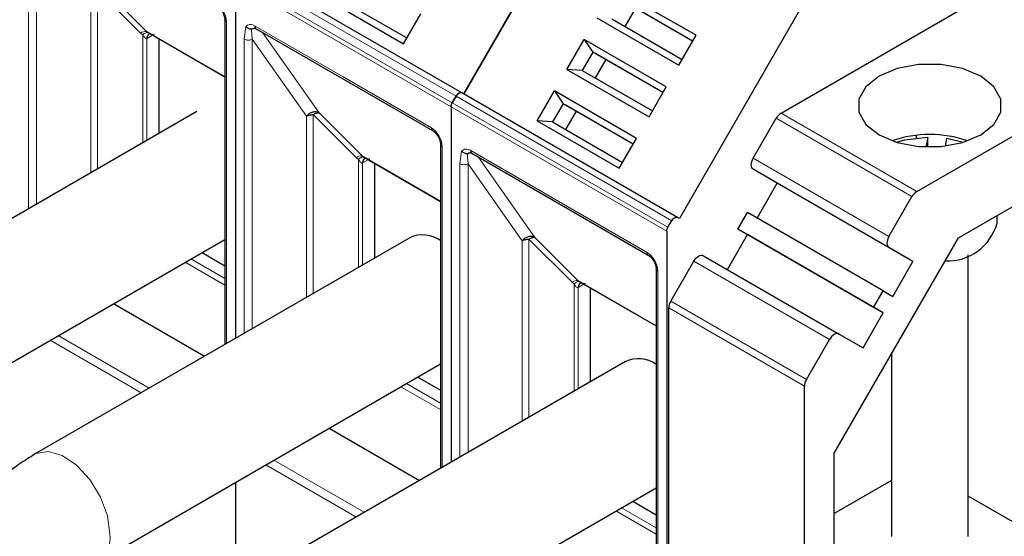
# Model space of a CAD drawing. Header units: millimetres. Extents: x 5 to 418, y 2 to 292.
# Tile 44 of 52: x 354.74 to 368.43, y 127.5 to 134.68. Entities that reach past the tile are written whole.
import ezdxf

# ---------------------------------------------------------------- set-up
doc = ezdxf.new("R2010")
doc.units = ezdxf.units.MM

msp = doc.modelspace()

# ---------------------------------------------------------------- linework, layer by layer
at = {"color": 7, "linetype": 'Continuous', "lineweight": 25}
for p, q in [((365.3262, 133.377), (373.233, 137.9415)), ((367.2118, 132.2885), (375.1186, 136.8529)), ((362.5806, 136.5308), (360.9139, 133.6441)), ((360.9139, 133.6441), (362.5806, 136.5308)), ((360.8872, 133.6595), (357.8891, 135.3902)), ((357.7396, 135.1967), (357.7396, 130.2476)), ((357.7396, 135.1967), (357.7396, 130.2476)), ((364.1433, 134.4585), (363.0026, 135.117)), ((358.9379, 135.0004), (360.0785, 134.3419)), ((359.1504, 134.9854), (360.1252, 134.4227)), ((364.0966, 134.3777), (363.1219, 134.9404)), ((364.0966, 134.3777), (363.1486, 134.9251)), ((363.3019, 134.8365), (363.1552, 134.5825)), ((360.0785, 134.3419), (360.3185, 134.7575)), ((362.7626, 134.7015), (363.9033, 134.043)), ((362.9752, 134.6864), (363.95, 134.1237)), ((365.5787, 134.8), (363.912, 131.9133)), ((357.5936, 134.6739), (357.5936, 130.1634)), ((357.5938, 134.6707), (357.5936, 134.6739)), ((358.0296, 134.5502), (360.4809, 133.1351)), ((356.5047, 134.5131), (356.525, 134.4986)), ((356.5135, 134.5049), (357.5936, 133.8813)), ((356.5422, 134.4793), (356.5518, 134.4827)), ((356.6742, 134.4121), (356.6742, 133.0942)), ((363.9033, 134.043), (364.1433, 134.4585)), ((362.3493, 133.9856), (362.5892, 134.4011)), ((363.7299, 133.7426), (362.5892, 134.4011)), ((362.5892, 134.4011), (362.7086, 134.2245)), ((362.7086, 134.2245), (362.5619, 133.9705)), ((363.6833, 133.6618), (362.7086, 134.2245)), ((362.7086, 134.2245), (362.7352, 134.2091)), ((363.6833, 133.6618), (362.7352, 134.2091)), ((362.8886, 134.1206), (362.7419, 133.8666)), ((362.3493, 133.9856), (363.49, 133.327)), ((362.5619, 133.9705), (362.3493, 133.9856)), ((362.5619, 133.9705), (363.5366, 133.4078)), ((363.49, 133.327), (363.7299, 133.7426)), ((360.7543, 133.5216), (360.8072, 133.6133)), ((360.8072, 133.6133), (360.7543, 133.5216)), ((360.9139, 133.6441), (360.8872, 133.6595)), ((363.8854, 131.9287), (360.8872, 133.6595)), ((361.936, 133.2696), (362.1759, 133.6852)), ((363.3166, 133.0267), (362.1759, 133.6852)), ((362.1759, 133.6852), (362.2952, 133.5086)), ((360.7378, 133.4659), (360.7378, 128.5277)), ((360.7378, 133.4659), (360.7378, 128.5277)), ((362.2952, 133.5086), (362.1486, 133.2546)), ((363.27, 132.9459), (362.2952, 133.5086)), ((362.2952, 133.5086), (362.3219, 133.4932)), ((363.27, 132.9459), (362.3219, 133.4932)), ((357.2026, 133.3992), (351.9512, 130.3676)), ((362.4752, 133.4047), (362.3286, 133.1507)), ((361.936, 133.2696), (363.0767, 132.6111)), ((362.1486, 133.2546), (361.936, 133.2696)), ((362.1486, 133.2546), (363.1233, 132.6919)), ((364.939, 132.7514), (365.2596, 133.3066)), ((367.2054, 133.0692), (367.2054, 133.03)), ((367.3665, 133.0409), (367.3397, 132.9057)), ((367.3665, 132.9051), (367.3665, 133.0409)), ((360.5918, 132.9431), (360.5918, 128.4435)), ((360.5919, 132.9399), (360.5918, 132.9431)), ((363.0767, 132.6111), (363.3166, 133.0267)), ((367.6107, 132.9186), (367.6314, 133.0234)), ((367.8565, 132.9703), (367.6314, 133.0234)), ((359.5028, 132.7823), (359.5231, 132.7678)), ((359.5116, 132.7741), (360.5918, 132.1505)), ((361.0277, 132.8194), (363.479, 131.4043)), ((359.5403, 132.7485), (359.55, 132.7519)), ((359.6724, 132.6813), (359.6724, 131.3634)), ((365.2723, 132.405), (364.939, 132.5975)), ((364.9924, 131.92), (365.2723, 132.405)), ((367.158, 131.3164), (365.2723, 132.405)), ((367.7909, 131.6429), (369.091, 132.3935)), ((366.8246, 131.6629), (367.1452, 132.2181)), ((364.7257, 131.766), (364.859, 131.997)), ((366.7446, 130.9084), (364.859, 131.997)), ((368.3273, 131.8491), (368.3273, 131.9526)), ((363.7525, 131.7908), (363.8054, 131.8825)), ((363.912, 131.9133), (363.8854, 131.9287)), ((363.7359, 131.7351), (363.7359, 123.1964)), ((364.579, 131.2041), (364.859, 131.6891)), ((366.6113, 130.6775), (364.7257, 131.766)), ((364.859, 131.6891), (364.7257, 131.766)), ((366.7446, 130.6005), (364.859, 131.6891)), ((352.8178, 128.8665), (357.5936, 131.6235)), ((360.163, 131.6466), (354.9493, 128.6368)), ((366.0646, 128.6529), (367.7909, 131.6429)), ((357.2768, 131.4406), (357.5936, 131.2577)), ((367.158, 131.3164), (366.8246, 131.5089)), ((367.9273, 127.4942), (367.9273, 131.4069)), ((363.7918, 130.7644), (364.1123, 131.3196)), ((364.2457, 131.3966), (366.1313, 130.308)), ((366.878, 130.8314), (367.158, 131.3164)), ((363.5899, 131.2123), (363.5899, 125.551)), ((363.5901, 131.2092), (363.5899, 131.2123)), ((362.501, 131.0515), (362.5212, 131.037)), ((362.5097, 131.0433), (363.5899, 130.4198)), ((362.5385, 131.0177), (362.5481, 131.0212)), ((362.6705, 130.9505), (362.6705, 129.6435)), ((366.6113, 130.6775), (366.7446, 130.9084)), ((366.7446, 130.9084), (366.878, 130.8314)), ((356.0471, 130.7307), (357.3118, 130.0007)), ((363.7642, 123.4594), (363.7642, 130.6715)), ((366.4646, 130.1155), (366.7446, 130.6005)), ((366.7446, 130.6005), (366.6113, 130.6775)), ((366.1313, 130.308), (366.4646, 130.1155)), ((365.6774, 129.6758), (365.998, 130.2311)), ((366.8607, 130.0316), (366.8607, 127.4942)), ((355.8159, 127.1357), (360.5918, 129.8927)), ((363.1612, 129.9267), (357.9474, 126.9169)), ((360.2749, 129.7098), (360.5918, 129.5269)), ((365.6498, 126.0355), (365.6498, 129.5829)), ((359.0453, 128.9999), (360.3005, 128.2753)), ((366.0646, 126.2886), (366.0646, 128.6529)), ((366.8607, 128.2749), (366.0646, 127.8153)), ((357.7396, 128.2462), (357.7396, 126.7837)), ((357.7396, 128.2462), (357.7396, 126.7837)), ((358.814, 125.4158), (363.5899, 128.1728)), ((363.2636, 127.9845), (363.5899, 127.7961)), ((369.091, 127.3853), (367.9273, 128.0571))]:
    msp.add_line(p, q, dxfattribs=at)
at = {"color": 7, "linetype": 'Continuous', "lineweight": 18}
for p, q in [((354.8641, 132.0492), (354.8641, 136.1359)), ((354.9772, 132.1145), (354.9772, 136.1359)), ((360.7543, 133.5216), (357.7562, 135.2524)), ((360.8072, 133.6133), (357.8091, 135.3441)), ((355.906, 135.1118), (356.5047, 134.5131)), ((360.7378, 133.4659), (357.7396, 135.1967)), ((355.7302, 135.0648), (355.73, 132.5491)), ((356.4231, 134.4885), (355.8244, 135.0872)), ((355.8244, 135.0872), (355.8244, 132.6036)), ((357.6171, 134.6412), (357.6171, 130.1769)), ((357.8622, 134.4051), (357.8865, 134.5805)), ((358.013, 134.5868), (359.2387, 133.8793)), ((356.4231, 134.4885), (356.4525, 134.4641)), ((356.4525, 134.4641), (356.4525, 132.9662)), ((357.5936, 133.8845), (356.5047, 134.5131)), ((356.5091, 134.4152), (356.5183, 134.4202)), ((356.5091, 132.9989), (356.5091, 134.4152)), ((356.5892, 134.4612), (356.5183, 134.4202)), ((357.9753, 134.4051), (357.9636, 134.546)), ((358.1185, 134.4989), (358.9042, 133.381)), ((357.8622, 130.3184), (357.8622, 134.4051)), ((357.9753, 134.4051), (358.7284, 133.334)), ((357.9753, 130.3837), (357.9753, 134.4051)), ((359.2387, 133.8793), (360.4643, 133.1717)), ((363.8054, 131.8825), (360.8072, 133.6133)), ((363.7359, 131.7351), (360.7378, 133.4659)), ((363.7525, 131.7908), (360.7543, 133.5216)), ((358.7284, 133.334), (358.7281, 130.8183)), ((359.4212, 132.7577), (358.8225, 133.3564)), ((358.8225, 133.3564), (358.8225, 130.8728)), ((358.9042, 133.381), (359.5028, 132.7823)), ((365.3262, 133.377), (367.2118, 132.2885)), ((367.1452, 132.2181), (365.2596, 133.3066)), ((360.6152, 132.9105), (360.6152, 128.457)), ((360.5918, 132.1537), (359.5028, 132.7823)), ((360.8603, 132.6743), (360.8846, 132.8497)), ((360.9735, 132.6743), (360.9617, 132.8152)), ((361.0112, 132.8561), (362.2368, 132.1485)), ((361.1166, 132.7681), (361.9023, 131.6502)), ((359.4212, 132.7577), (359.4507, 132.7333)), ((359.4507, 132.7333), (359.4507, 131.2354)), ((359.5072, 132.6845), (359.5165, 132.6895)), ((359.5072, 131.2681), (359.5072, 132.6845)), ((359.5767, 132.7242), (359.5165, 132.6895)), ((360.8603, 128.5985), (360.8603, 132.6743)), ((360.9735, 132.6743), (361.7265, 131.6032)), ((360.9735, 128.6638), (360.9735, 132.6743)), ((364.939, 132.7514), (366.8246, 131.6629)), ((366.8246, 131.5089), (364.939, 132.5975)), ((362.2368, 132.1485), (363.4625, 131.441)), ((361.7265, 131.6032), (361.7263, 129.0984)), ((362.4193, 131.0269), (361.8206, 131.6256)), ((361.8206, 131.6256), (361.8206, 129.1529)), ((361.9023, 131.6502), (362.501, 131.0515)), ((357.0436, 131.306), (357.5936, 130.9885)), ((357.5936, 131.0777), (357.1209, 131.3506)), ((365.998, 130.2311), (364.1123, 131.3196)), ((363.6133, 131.1797), (363.6133, 125.5183)), ((362.4193, 131.0269), (362.4488, 131.0025)), ((362.4488, 131.0025), (362.4488, 129.5155)), ((363.5899, 130.4229), (362.501, 131.0515)), ((362.5855, 130.9996), (362.5146, 130.9587)), ((362.5054, 130.9537), (362.5146, 130.9587)), ((362.5054, 129.5482), (362.5054, 130.9537)), ((363.7918, 130.7644), (365.6774, 129.6758)), ((365.6498, 129.5829), (363.7642, 130.6715)), ((356.2406, 129.6003), (355.1648, 130.2214)), ((356.5426, 129.5566), (355.2779, 130.2867)), ((360.5918, 129.3469), (360.119, 129.6198)), ((356.4294, 129.4913), (356.2406, 129.6003)), ((360.0418, 129.5752), (360.5918, 129.2577)), ((359.5313, 127.8313), (358.2761, 128.5559)), ((359.2387, 127.8696), (358.1629, 128.4906)), ((359.4182, 127.7659), (359.2387, 127.8696)), ((363.0305, 127.8499), (363.5899, 127.5269)), ((363.5899, 127.6161), (363.1077, 127.8945))]:
    msp.add_line(p, q, dxfattribs=at)
at = {"color": 7, "linetype": 'Continuous', "lineweight": 25, "flags": 128}
for points in [[(368.1011, 133.8904), (367.848, 133.9965), (367.5504, 134.0523), (367.2376, 134.0523), (366.94, 133.9965), (366.6869, 133.8904), (366.503, 133.7442), (366.4063, 133.5725), (366.4063, 133.3919), (366.503, 133.2201), (366.6869, 133.074), (366.94, 132.9678), (367.2376, 132.912), (367.5504, 132.912), (367.848, 132.9678), (368.1011, 133.074), (368.285, 133.2201), (368.3817, 133.3919), (368.3817, 133.5725), (368.285, 133.7442), (368.1011, 133.8904)], [(360.4783, 133.1369), (360.4798, 133.1358), (360.4809, 133.1351)], [(367.3665, 133.0409), (367.0423, 133.0014), (366.9315, 132.9703)], [(364.939, 132.5975), (364.9273, 132.6072), (364.9186, 132.621), (364.9132, 132.6383), (364.9114, 132.6585), (364.9132, 132.6808), (364.9186, 132.7043), (364.9273, 132.7282), (364.939, 132.7514)], [(366.8246, 131.6629), (366.8129, 131.6396), (366.8042, 131.6158), (366.7988, 131.5922), (366.797, 131.57), (366.7988, 131.5498), (366.8042, 131.5324), (366.8129, 131.5186), (366.8246, 131.5089)], [(363.4764, 131.4061), (363.478, 131.405), (363.479, 131.4043)], [(364.1123, 131.3196), (364.1266, 131.3414), (364.1429, 131.3609), (364.1606, 131.3773), (364.179, 131.39), (364.1974, 131.3985), (364.2151, 131.4025), (364.2314, 131.4019), (364.2457, 131.3966)], [(366.1313, 130.308), (366.117, 130.3133), (366.1007, 130.314), (366.083, 130.31), (366.0646, 130.3014), (366.0462, 130.2887), (366.0285, 130.2723), (366.0122, 130.2528), (365.998, 130.2311)]]:
    msp.add_lwpolyline(points, dxfattribs=at)
at = {"color": 7, "linetype": 'Continuous', "lineweight": 18, "flags": 128}
msp.add_lwpolyline([(354.9495, 128.6369), (354.9675, 128.6465), (355.1364, 128.6764), (355.332, 128.6207), (355.533, 128.4854), (355.7178, 128.2852), (355.8662, 128.0417), (355.9622, 127.7814), (355.9954, 127.5325)], dxfattribs=at)
at = {"color": 7, "linetype": 'Continuous', "lineweight": 18}
for centre, radius, start, end in [((357.6342, 134.6787), 0.0412, 191.12459, 245.37522), ((358.0511, 134.582), 0.0384, 172.74417, 235.94365), ((356.4931, 134.4038), 0.1099, 83.93525, 129.59813), ((356.5789, 134.4196), 0.0699, 120.50191, 183.60726), ((356.5858, 134.4267), 0.0677, 127.44584, 185.46637), ((360.5056, 133.168), 0.0414, 174.79359, 228.71218), ((360.6323, 132.9479), 0.0412, 191.12459, 245.37522), ((359.4912, 132.673), 0.1099, 83.93525, 129.59813), ((361.0492, 132.8512), 0.0384, 172.74417, 235.94365), ((359.577, 132.6889), 0.0699, 120.50191, 183.60726), ((359.5839, 132.6959), 0.0677, 127.44584, 185.46637), ((363.5037, 131.4372), 0.0414, 174.79359, 228.71218), ((363.6305, 131.2171), 0.0412, 191.12459, 245.37522), ((362.4894, 130.9422), 0.1099, 83.93525, 129.59813), ((362.5752, 130.9581), 0.0699, 120.50191, 183.60726), ((362.582, 130.9651), 0.0677, 127.44584, 185.46637), ((355.5818, 127.4806), 0.4169, 304.16529, 7.14659)]:
    msp.add_arc(centre, radius, start, end, dxfattribs=at)
at = {"color": 7, "linetype": 'Continuous', "lineweight": 25}
for centre, radius, start, end in [((365.428, 133.2138), 0.1923, 121.95467, 151.14439), ((367.394, 131.4554), 1.6253, 71.00769, 108.99231), ((367.3136, 132.1253), 0.1923, 121.95467, 151.14439), ((367.6421, 132.0332), 0.7096, 267.17582, 344.9592), ((360.342, 131.2503), 0.4349, 54.95592, 114.30788), ((363.9564, 130.6649), 0.1924, 148.85627, 178.0435), ((363.3402, 129.5304), 0.4349, 54.95592, 114.30788), ((365.8421, 129.5763), 0.1924, 148.85627, 178.0435)]:
    msp.add_arc(centre, radius, start, end, dxfattribs=at)
at = {"color": 7, "linetype": 'Continuous', "lineweight": 18}
for points, knots in [([(357.4662, 134.9025), (357.4852, 134.8892), (357.5145, 134.8687), (357.5496, 134.8267), (357.5736, 134.7904), (357.5931, 134.7514), (357.6119, 134.7), (357.615, 134.6643), (357.6171, 134.6412)], [0, 0, 0, 0, 0.239443, 0.3695074, 0.4999998, 0.6300645, 0.760557, 1, 1, 1, 1]), ([(357.8865, 134.5805), (357.894, 134.5877), (357.9091, 134.6022), (357.9403, 134.609), (357.9754, 134.6056), (358.0005, 134.5931), (358.013, 134.5868)], [0, 0, 0, 0, 0.2492254, 0.4999518, 0.7492335, 1, 1, 1, 1]), ([(356.4525, 134.4641), (356.4596, 134.4704), (356.4739, 134.4833), (356.4942, 134.4954), (356.5121, 134.5015), (356.5207, 134.4996), (356.525, 134.4986)], [0, 0, 0, 0, 0.2460807, 0.5, 0.7539193, 1, 1, 1, 1]), ([(356.5091, 134.4152), (356.5072, 134.4147), (356.5031, 134.4137), (356.494, 134.4153), (356.474, 134.4279), (356.4617, 134.4487), (356.4525, 134.4641)], [0, 0, 0, 0, 0.0804047, 0.1687507, 0.3816896, 1, 1, 1, 1]), ([(356.525, 134.4986), (356.5415, 134.4888), (356.5639, 134.4755), (356.5917, 134.4698), (356.603, 134.4704), (356.6072, 134.472), (356.6092, 134.4728)], [0, 0, 0, 0, 0.6068166, 0.8244318, 0.9155486, 1, 1, 1, 1]), ([(360.4643, 133.1717), (360.4833, 133.1584), (360.5126, 133.1379), (360.5477, 133.096), (360.5717, 133.0596), (360.5912, 133.0206), (360.61, 132.9692), (360.6132, 132.9335), (360.6152, 132.9105)], [0, 0, 0, 0, 0.239443, 0.3695074, 0.4999998, 0.6300645, 0.760557, 1, 1, 1, 1]), ([(359.4507, 132.7333), (359.4577, 132.7396), (359.4721, 132.7525), (359.4923, 132.7646), (359.5102, 132.7707), (359.5189, 132.7688), (359.5231, 132.7678)], [0, 0, 0, 0, 0.2460807, 0.5, 0.7539193, 1, 1, 1, 1]), ([(359.5231, 132.7678), (359.5396, 132.758), (359.562, 132.7448), (359.5898, 132.739), (359.6011, 132.7396), (359.6053, 132.7412), (359.6073, 132.742)], [0, 0, 0, 0, 0.6068166, 0.8244318, 0.9155486, 1, 1, 1, 1]), ([(360.8846, 132.8497), (360.8922, 132.8569), (360.9073, 132.8714), (360.9385, 132.8782), (360.9735, 132.8748), (360.9986, 132.8623), (361.0112, 132.8561)], [0, 0, 0, 0, 0.2492254, 0.4999518, 0.7492335, 1, 1, 1, 1]), ([(359.5072, 132.6845), (359.5053, 132.6839), (359.5012, 132.6829), (359.4921, 132.6845), (359.4721, 132.6971), (359.4598, 132.7179), (359.4507, 132.7333)], [0, 0, 0, 0, 0.0804047, 0.1687507, 0.3816896, 1, 1, 1, 1]), ([(363.4625, 131.441), (363.4814, 131.4277), (363.5107, 131.4072), (363.5459, 131.3652), (363.5699, 131.3288), (363.5894, 131.2898), (363.6082, 131.2384), (363.6113, 131.2027), (363.6133, 131.1797)], [0, 0, 0, 0, 0.239443, 0.3695074, 0.4999998, 0.6300645, 0.760557, 1, 1, 1, 1]), ([(362.4488, 131.0025), (362.4559, 131.0089), (362.4702, 131.0217), (362.4904, 131.0338), (362.5084, 131.0399), (362.517, 131.038), (362.5212, 131.037)], [0, 0, 0, 0, 0.2460807, 0.5, 0.7539193, 1, 1, 1, 1]), ([(362.5054, 130.9537), (362.5034, 130.9532), (362.4994, 130.9521), (362.4902, 130.9537), (362.4703, 130.9663), (362.458, 130.9871), (362.4488, 131.0025)], [0, 0, 0, 0, 0.0804047, 0.1687507, 0.3816896, 1, 1, 1, 1]), ([(362.5212, 131.037), (362.5377, 131.0273), (362.5601, 131.014), (362.588, 131.0082), (362.5993, 131.0088), (362.6034, 131.0105), (362.6054, 131.0112)], [0, 0, 0, 0, 0.6068166, 0.8244318, 0.9155486, 1, 1, 1, 1])]:
    msp.add_open_spline(points, degree=3, knots=knots, dxfattribs=at)
at = {"color": 7, "linetype": 'Continuous', "lineweight": 25}
for points, knots in [([(357.4789, 134.8684), (357.494, 134.8578), (357.5243, 134.8366), (357.5624, 134.7839), (357.589, 134.7245), (357.5922, 134.6877), (357.5938, 134.6693)], [0, 0, 0, 0, 0.2499985, 0.499998, 0.7499985, 1, 1, 1, 1]), ([(357.8865, 134.5805), (357.8914, 134.5756), (357.9016, 134.5652), (357.9226, 134.5533), (357.9442, 134.5465), (357.9581, 134.5461), (357.9636, 134.546)], [0, 0, 0, 0, 0.2392567, 0.5015013, 0.8007506, 1, 1, 1, 1]), ([(357.9636, 134.546), (357.9653, 134.5462), (357.969, 134.5466), (357.978, 134.5495), (357.9902, 134.5551), (358.0035, 134.5612), (358.0148, 134.565), (358.0209, 134.5664), (358.0229, 134.5668)], [0, 0, 0, 0, 0.077668, 0.1661398, 0.3954533, 0.6672433, 0.8863212, 1, 1, 1, 1]), ([(358.0015, 134.5602), (358.0014, 134.5601), (358.0002, 134.5595), (358.0078, 134.5613), (358.0234, 134.5531), (358.0298, 134.5498)], [0, 0, 0, 0, 0.0729908, 0.6169306, 1, 1, 1, 1]), ([(358.9042, 133.381), (358.8906, 133.3866), (358.8635, 133.3978), (358.8135, 133.3924), (358.7647, 133.3714), (358.7405, 133.3465), (358.7284, 133.334)], [0, 0, 0, 0, 0.249998, 0.4999987, 0.7499993, 1, 1, 1, 1]), ([(358.8225, 133.3564), (358.8304, 133.3613), (358.8461, 133.371), (358.8683, 133.3796), (358.8885, 133.3838), (358.8989, 133.3819), (358.9042, 133.381)], [0, 0, 0, 0, 0.2500013, 0.5000026, 0.7500039, 1, 1, 1, 1]), ([(360.4771, 133.1376), (360.4922, 133.127), (360.5224, 133.1058), (360.5606, 133.0531), (360.5871, 132.9937), (360.5903, 132.9569), (360.592, 132.9386)], [0, 0, 0, 0, 0.2499985, 0.499998, 0.7499985, 1, 1, 1, 1]), ([(360.8846, 132.8497), (360.8895, 132.8448), (360.8998, 132.8344), (360.9207, 132.8225), (360.9424, 132.8157), (360.9562, 132.8154), (360.9617, 132.8152)], [0, 0, 0, 0, 0.2392567, 0.5015013, 0.8007506, 1, 1, 1, 1]), ([(360.9617, 132.8152), (360.9634, 132.8154), (360.9672, 132.8158), (360.9762, 132.8187), (360.9883, 132.8243), (361.0017, 132.8304), (361.0129, 132.8342), (361.019, 132.8356), (361.0211, 132.8361)], [0, 0, 0, 0, 0.077668, 0.1661398, 0.3954533, 0.6672433, 0.8863212, 1, 1, 1, 1]), ([(360.9997, 132.8294), (360.9995, 132.8293), (360.9983, 132.8288), (361.006, 132.8305), (361.0215, 132.8224), (361.028, 132.819)], [0, 0, 0, 0, 0.0729908, 0.6169306, 1, 1, 1, 1]), ([(361.9023, 131.6502), (361.8887, 131.6558), (361.8616, 131.667), (361.8116, 131.6616), (361.7629, 131.6406), (361.7386, 131.6157), (361.7265, 131.6032)], [0, 0, 0, 0, 0.24999798, 0.49999865, 0.74999933, 1, 1, 1, 1]), ([(361.8206, 131.6256), (361.8285, 131.6305), (361.8442, 131.6402), (361.8665, 131.6488), (361.8866, 131.653), (361.8971, 131.6511), (361.9023, 131.6502)], [0, 0, 0, 0, 0.2500013, 0.5000026, 0.7500039, 1, 1, 1, 1]), ([(363.4752, 131.4068), (363.4903, 131.3962), (363.5205, 131.375), (363.5587, 131.3223), (363.5853, 131.2629), (363.5885, 131.2261), (363.5901, 131.2078)], [0, 0, 0, 0, 0.2499985, 0.499998, 0.7499985, 1, 1, 1, 1]), ([(354.9493, 128.6368), (354.8778, 128.5928), (354.6816, 128.472), (354.3809, 128.2209), (354.0609, 127.8766), (353.7801, 127.4869), (353.5455, 127.0645), (353.3634, 126.6196), (353.244, 126.1723), (353.1997, 125.8312), (353.1967, 125.6454), (353.196, 125.6001)], [0, 0, 0, 0, 0.0731386, 0.2005699, 0.3278222, 0.4546581, 0.5813789, 0.7087833, 0.8376367, 0.9604039, 1, 1, 1, 1])]:
    msp.add_open_spline(points, degree=3, knots=knots, dxfattribs=at)
at = {"color": 7, "linetype": 'Continuous', "lineweight": 18}
for points in [[(357.8622, 134.4051), (357.8704, 134.4013), (357.887, 134.3937), (357.9188, 134.3905), (357.9505, 134.3937), (357.9671, 134.4013), (357.9753, 134.4051)], [(360.8603, 132.6743), (360.8686, 132.6705), (360.8851, 132.663), (360.9169, 132.6597), (360.9487, 132.6629), (360.9652, 132.6705), (360.9735, 132.6743)]]:
    msp.add_open_spline(points, degree=3, dxfattribs=at)
at = {"color": 7, "linetype": 'Continuous', "lineweight": 25}
for points in [[(360.8072, 133.6133), (360.8131, 133.622), (360.8248, 133.6395), (360.8472, 133.657), (360.8697, 133.6654), (360.8814, 133.6614), (360.8872, 133.6595)], [(360.8872, 133.6595), (360.8814, 133.6614), (360.8697, 133.6654), (360.8472, 133.657), (360.8248, 133.6395), (360.8131, 133.622), (360.8072, 133.6133)], [(360.7378, 133.4659), (360.738, 133.4703), (360.7384, 133.4791), (360.7418, 133.4933), (360.7469, 133.5078), (360.7519, 133.517), (360.7543, 133.5216)], [(360.7378, 133.4659), (360.738, 133.4703), (360.7384, 133.4791), (360.7418, 133.4933), (360.7469, 133.5078), (360.7519, 133.517), (360.7543, 133.5216)], [(358.7284, 133.334), (358.7349, 133.3374), (358.7479, 133.3441), (358.7713, 133.351), (358.7964, 133.3556), (358.8138, 133.3561), (358.8225, 133.3564)], [(363.8054, 131.8825), (363.8112, 131.8912), (363.8229, 131.9087), (363.8454, 131.9262), (363.8678, 131.9346), (363.8795, 131.9307), (363.8854, 131.9287)], [(363.7359, 131.7351), (363.7361, 131.7395), (363.7365, 131.7483), (363.7399, 131.7625), (363.745, 131.777), (363.75, 131.7862), (363.7525, 131.7908)], [(361.7265, 131.6032), (361.733, 131.6066), (361.7461, 131.6133), (361.7694, 131.6202), (361.7945, 131.6248), (361.8119, 131.6254), (361.8206, 131.6256)]]:
    msp.add_open_spline(points, degree=3, dxfattribs=at)

doc.saveas('drawing.dxf')
